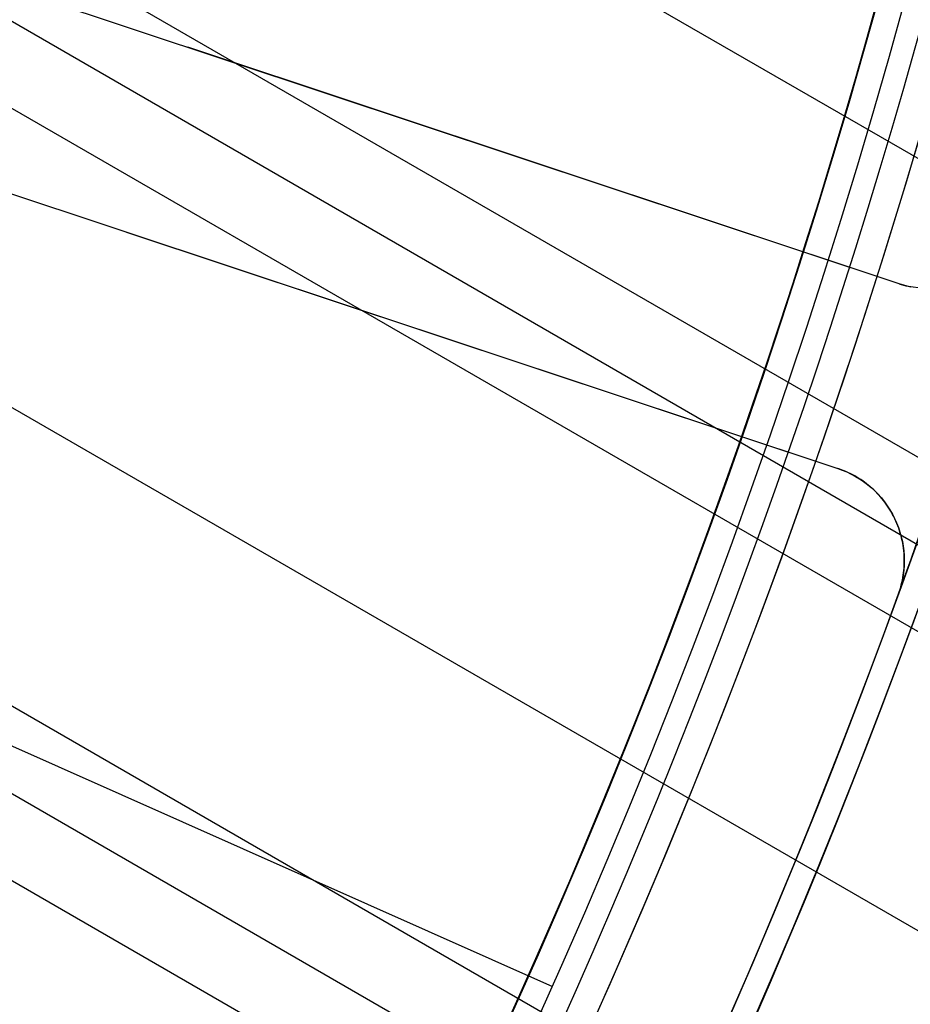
# Model space of a CAD drawing. Extents: x 16119 to 17321, y -6854 to -5812.
# Tile 35 of 68: x 16779 to 16788, y -6501 to -6491. Entities that reach past the tile are written whole.
import ezdxf

# ---------------------------------------------------------------- set-up
doc = ezdxf.new("R2010")
doc.units = 0
doc.layers.get('0').update_dxf_attribs({"linetype": 'CONTINUOUS'})
doc.layers.add('BLANCO_METALICO', color=7, linetype='CONTINUOUS')
doc.layers.add('COLOR', color=7, linetype='CONTINUOUS')

msp = doc.modelspace()

# ---------------------------------------------------------------- linework, layer by layer
for p, q in [((16774.63396809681, -6483.962662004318, 60.68481008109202), (17300.21942423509, -6787.409566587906, 60.68481008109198)), ((17298.88970532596, -6789.712707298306, 61.05514333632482), (16774.01689908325, -6486.677251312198, 61.05514333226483)), ((16773.82928006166, -6487.465694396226, 61.4780868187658), (17298.50139470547, -6790.385281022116, 61.4780868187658)), ((17298.11308408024, -6791.057854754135, 61.90103030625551), (16773.62924816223, -6488.246970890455, 61.90103030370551)), ((16772.81158337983, -6490.845746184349, 62.27136355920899), (17296.7833651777, -6793.360995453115, 62.27136355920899)), ((16765.54464610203, -6491.929727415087, 103.0882296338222), (16784.73458807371, -6500.473640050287, 89.05580518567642)), ((17295.45364627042, -6795.664136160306, 62.64169681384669), (16771.87680493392, -6493.376905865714, 62.64169681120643)), ((16771.59018455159, -6494.108190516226, 63.06464031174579), (17295.06533563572, -6796.336709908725, 63.06464031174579)), ((17294.67702499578, -6797.009283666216, 63.48758380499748), (16771.29205548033, -6494.832830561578, 63.48758378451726))]:
    msp.add_line(p, q)
at = {"extrusion": (0.1124755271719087, 0.1948133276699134, 0.9743700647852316)}
msp.add_lwpolyline([(-17751.20030889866, -2732.071003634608), (-17751.71085849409, -2731.762035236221), (-17752.21940430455, -2731.448370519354), (-17752.72588590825, -2731.130028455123), (-17753.23024307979, -2730.807029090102), (-17753.73241581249, -2730.479393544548), (-17754.23234434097, -2730.147144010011), (-17754.72996916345, -2729.810303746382), (-17755.22523106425, -2729.468897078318), (-17755.71807113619, -2729.122949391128), (-17756.20843080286, -2728.772487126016), (-17756.69625184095, -2728.417537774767), (-17757.18147640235, -2728.058129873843), (-17757.66404703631, -2727.694292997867), (-17758.14390671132, -2727.326057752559), (-17758.62099883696, -2726.953455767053), (-17759.09526728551, -2726.576519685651), (-17759.56665641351, -2726.195283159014), (-17760.03511108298, -2725.80978083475), (-17760.50057668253, -2725.420048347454), (-17760.96299914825, -2725.026122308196), (-17761.42232498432, -2724.62804029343), (-17761.87850128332, -2724.225840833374), (-17762.33147574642, -2723.81956339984), (-17762.78119670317, -2723.409248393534), (-17763.22761313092, -2722.994937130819), (-17763.6706746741, -2722.57667182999), (-17764.11033166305, -2722.154495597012), (-17764.54653513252, -2721.728452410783), (-17764.97923683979, -2721.298587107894), (-17765.40838928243, -2720.864945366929), (-17765.83394571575, -2720.427573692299), (-17766.25586016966, -2719.986519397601), (-17766.6740874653, -2719.541830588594), (-17767.08858323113, -2719.09355614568), (-17767.49930391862, -2718.641745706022), (-17767.90620681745, -2718.186449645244), (-17768.30925007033, -2717.727719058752), (-17768.70839268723, -2717.26560574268), (-17769.10359455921, -2716.800162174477), (-17769.49481647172, -2716.331441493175), (-17769.8820201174, -2715.859497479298), (-17770.26516810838, -2715.384384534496), (-17770.64422398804, -2714.906157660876), (-17771.01915224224, -2714.424872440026), (-17771.38991831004, -2713.940585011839), (-17771.75648859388, -2713.453352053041), (-17772.11883046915, -2712.963230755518), (-17772.47691229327, -2712.470278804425), (-17772.83070341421, -2711.974554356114), (-17773.18017417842, -2711.476116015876), (-17773.52529593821, -2710.975022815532), (-17773.86604105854, -2710.471334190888), (-17774.20238292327, -2709.965109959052), (-17774.53429594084, -2709.456410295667), (-17774.86175554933, -2708.945295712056), (-17775.18473822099, -2708.43182703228), (-17775.50322146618, -2707.916065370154), (-17775.81718383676, -2707.398072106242), (-17776.1266049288, -2706.877908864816), (-17776.43146538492, -2706.355637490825), (-17776.73174689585, -2705.83132002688), (-17777.02743220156, -2705.305018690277), (-17777.31850509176, -2704.776795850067), (-17777.60495040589, -2704.246714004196), (-17777.8867540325, -2703.714835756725), (-17778.16390290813, -2703.181223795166), (-17778.43638501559, -2702.645940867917), (-17778.70418938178, -2702.109049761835), (-17778.96730607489, -2701.57061327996), (-17779.22572620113, -2701.030694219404), (-17779.47944190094, -2700.489355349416), (-17779.72844634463, -2699.946659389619), (-17779.97273372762, -2699.402668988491), (-17780.21229926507, -2698.857446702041), (-17780.44713918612, -2698.311054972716), (-17780.67725072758, -2697.763556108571), (-17780.90263212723, -2697.21501226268), (-17781.12328261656, -2696.665485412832), (-17781.33920241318, -2696.115037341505), (-17781.55039271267, -2695.563729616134), (-17781.75685568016, -2695.011623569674), (-17781.95859444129, -2694.458780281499), (-17782.15561307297, -2693.905260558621), (-17782.34791659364, -2693.351124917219), (-17782.53551095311, -2692.796433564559), (-17782.7184030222, -2692.241246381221), (-17782.89660058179, -2691.685622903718), (-17783.07011231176, -2691.129622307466), (-17783.23894777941, -2690.573303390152), (-17783.40311742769, -2690.016724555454), (-17783.56263256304, -2689.459943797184), (-17783.71750534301, -2688.903018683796), (-17783.86774876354, -2688.346006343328), (-17784.01337664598, -2687.788963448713), (-17784.15440362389, -2687.231946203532), (-17784.29084512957, -2686.675010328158), (-17784.4227173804, -2686.118211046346), (-17784.55003736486, -2685.561603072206), (-17784.67282282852, -2685.005240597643), (-17784.79109225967, -2684.449177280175), (-17784.90486487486, -2683.893466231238), (-17785.0141606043, -2683.338160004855), (-17785.119000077, -2682.783310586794), (-17785.21940460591, -2682.228969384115), (-17785.31539617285, -2681.675187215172), (-17785.40699741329, -2681.122014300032), (-17785.49423160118, -2680.569500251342), (-17785.57712263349, -2680.017694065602), (-17785.65569501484, -2679.466644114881), (-17785.72997384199, -2678.916398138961), (-17785.79998478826, -2678.367003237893), (-17785.86575408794, -2677.81850586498), (-17785.9273085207, -2677.270951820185), (-17785.9846753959, -2676.724386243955), (-17786.03788253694, -2676.178853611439), (-17786.08695826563, -2675.634397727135), (-17786.13193138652, -2675.091061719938), (-17786.17283117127, -2674.54888803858), (-17786.20968734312, -2674.007918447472), (-17786.24253006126, -2673.468194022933), (-17786.2713899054, -2672.929755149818), (-17786.2962978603, -2672.392641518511), (-17786.31728530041, -2671.856892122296), (-17786.3343839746, -2671.322545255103), (-17786.34762599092, -2670.789638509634), (-17786.35704380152, -2670.258208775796), (-17786.36267018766, -2669.728292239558), (-17786.36453824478, -2669.199924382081), (-17786.36273902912, -2668.681383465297), (-17786.35732037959, -2668.161350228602), (-17786.3482510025, -2667.639858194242), (-17786.33549989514, -2667.116941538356), (-17786.31903635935, -2666.592635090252), (-17786.29883001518, -2666.066974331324), (-17786.27485081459, -2665.539995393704), (-17786.24706905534, -2665.011735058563), (-17786.2154553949, -2664.482230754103), (-17786.1799808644, -2663.95152055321), (-17786.14061688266, -2663.419643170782), (-17786.09733527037, -2662.886637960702), (-17786.05010826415, -2662.352544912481), (-17785.9989085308, -2661.817404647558), (-17785.94370918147, -2661.281258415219), (-17785.88448378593, -2660.744148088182), (-17785.82120638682, -2660.206116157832), (-17785.75385151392, -2659.667205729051), (-17785.68239419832, -2659.127460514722), (-17785.60680998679, -2658.586924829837), (-17785.52707495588, -2658.045643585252), (-17785.44316572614, -2657.503662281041), (-17785.35505947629, -2656.961026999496), (-17785.2627339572, -2656.417784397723), (-17785.16616750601, -2655.87398169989), (-17785.06533906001, -2655.329666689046), (-17784.96022817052, -2654.784887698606), (-17784.85081501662, -2654.239693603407), (-17784.73708041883, -2653.694133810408), (-17784.61900585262, -2653.148258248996), (-17784.49657346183, -2652.6021173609), (-17784.3697660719, -2652.055762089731), (-17784.23856720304, -2651.509243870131), (-17784.10296108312, -2650.96261461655), (-17783.96293266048, -2650.415926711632), (-17783.81846761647, -2649.869232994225), (-17783.66955237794, -2649.322586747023), (-17783.51617412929, -2648.776041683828), (-17783.35832082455, -2648.229651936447), (-17783.19598119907, -2647.683472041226), (-17783.02914478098, -2647.137556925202), (-17782.85780190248, -2646.591961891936), (-17782.68194371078, -2646.04674260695), (-17782.50156217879, -2645.501955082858), (-17782.31665011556, -2644.95765566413), (-17782.12720117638, -2644.413901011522), (-17781.93320987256, -2643.870748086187), (-17781.73467158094, -2643.328254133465), (-17781.53158255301, -2642.786476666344), (-17781.32393992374, -2642.245473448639), (-17781.11174172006, -2641.705302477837), (-17780.89498686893, -2641.166021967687), (-17780.67367520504, -2640.627690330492), (-17780.44780747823, -2640.090366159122), (-17780.21738536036, -2639.55410820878), (-17779.98241145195, -2639.018975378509), (-17779.74288928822, -2638.485026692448), (-17779.49882334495, -2637.952321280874), (-17779.25021904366, -2637.420918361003), (-17778.99708275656, -2636.890877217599), (-17778.73942181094, -2636.36225718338), (-17778.47724449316, -2635.835117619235), (-17778.21056005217, -2635.309517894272), (-17777.93937870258, -2634.785517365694), (-17777.66371162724, -2634.26317535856), (-17777.38357097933, -2633.742551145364), (-17777.09896988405, -2633.223703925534), (-17776.80992243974, -2632.7066928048), (-17776.5164437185, -2632.191576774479), (-17776.21854976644, -2631.678414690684), (-17775.91625760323, -2631.167265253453), (-17775.60958522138, -2630.658186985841), (-17775.29855158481, -2630.151238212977), (-17774.98317662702, -2629.646477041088), (-17774.66348124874, -2629.143961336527), (-17774.33948731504, -2628.643748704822), (-17774.01121765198, -2628.145896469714), (-17773.67869604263, -2627.650461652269), (-17773.34194722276, -2627.157500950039), (-17773.00099687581, -2626.667070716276), (-17772.65587162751, -2626.179226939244), (-17772.30659903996, -2625.694025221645), (-17771.95320760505, -2625.211520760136), (-17771.59572673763, -2624.731768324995), (-17771.23418676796, -2624.254822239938), (-17770.86861893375, -2623.780736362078), (-17770.49905537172, -2623.309564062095), (-17770.12552910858, -2622.841358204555), (-17769.74807405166, -2622.376171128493), (-17769.36672497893, -2621.914054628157), (-17768.98151752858, -2621.455059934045), (-17768.59248818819, -2620.999237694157), (-17768.19967428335, -2620.546637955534), (-17767.80311396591, -2620.097310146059), (-17767.40284620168, -2619.651303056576), (-17766.99891075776, -2619.208664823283), (-17766.59134818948, -2618.769442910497), (-17766.18019982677, -2618.333684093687), (-17765.7655077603, -2617.90143444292), (-17765.34731482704, -2617.472739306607), (-17764.9256645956, -2617.047643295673), (-17764.50060135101, -2616.62619026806), (-17764.07217007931, -2616.208423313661), (-17763.64041645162, -2615.794384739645), (-17763.20538680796, -2615.384116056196), (-17762.7671281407, -2614.977657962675), (-17762.3256880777, -2614.575050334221), (-17761.88111486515, -2614.176332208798), (-17761.43345735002, -2613.781541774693), (-17760.98276496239, -2613.390716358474), (-17760.52908769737, -2613.003892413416), (-17760.07247609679, -2612.6211055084), (-17759.61298123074, -2612.242390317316), (-17759.15065467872, -2611.867780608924), (-17758.68554851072, -2611.497309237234), (-17758.21771526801, -2611.131008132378), (-17757.74720794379, -2610.768908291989), (-17757.27407996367, -2610.411039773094), (-17756.79838516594, -2610.05743168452), (-17756.32017778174, -2609.708112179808), (-17755.83951241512, -2609.363108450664), (-17755.35644402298, -2609.022446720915), (-17754.87102789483, -2608.686152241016), (-17754.38331963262, -2608.354249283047), (-17753.89337513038, -2608.026761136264), (-17753.40125055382, -2607.703710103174), (-17752.90700231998, -2607.385117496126), (-17752.41068707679, -2607.071003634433)], dxfattribs=at)
at = {"extrusion": (0.1124755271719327, 0.1948133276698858, 0.9743700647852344)}
msp.add_lwpolyline([(-17750.28945111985, -2607.071003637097), (-17750.81052073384, -2607.37579482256), (-17751.32964040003, -2607.685445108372), (-17751.84674684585, -2607.999936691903), (-17752.36177696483, -2608.319250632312), (-17752.87466784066, -2608.643366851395), (-17753.38535677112, -2608.972264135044), (-17753.89378129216, -2609.305920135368), (-17754.39987920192, -2609.644311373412), (-17754.90358858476, -2609.987413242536), (-17755.40484783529, -2610.335200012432), (-17755.90359568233, -2610.687644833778), (-17756.39977121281, -2611.044719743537), (-17756.89331389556, -2611.406395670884), (-17757.38416360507, -2611.77264244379), (-17757.87226064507, -2612.143428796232), (-17758.35754577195, -2612.518722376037), (-17758.83996021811, -2612.898489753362), (-17759.31944571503, -2613.282696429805), (-17759.79594451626, -2613.671306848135), (-17760.26939942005, -2614.06428440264), (-17760.73975379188, -2614.461591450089), (-17761.20695158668, -2614.863189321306), (-17761.67093737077, -2615.269038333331), (-17762.13165634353, -2615.679097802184), (-17762.5890543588, -2616.093326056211), (-17763.04307794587, -2616.511680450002), (-17763.49367433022, -2616.934117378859), (-17763.94079145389, -2617.360592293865), (-17764.38437799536, -2617.791059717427), (-17764.82438338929, -2618.225473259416), (-17765.26075784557, -2618.663785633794), (-17765.69345236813, -2619.105948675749), (-17766.12241877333, -2619.551913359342), (-17766.54760970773, -2620.001629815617), (-17766.96897866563, -2620.455047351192), (-17767.38648000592, -2620.912114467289), (-17767.80006896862, -2621.372778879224), (-17768.20970169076, -2621.836987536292), (-17768.61533522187, -2622.304686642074), (-17769.01692753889, -2622.775821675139), (-17769.41443756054, -2623.250337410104), (-17769.8078251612, -2623.728177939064), (-17770.19705118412, -2624.209286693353), (-17770.58207745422, -2624.693606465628), (-17770.96286679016, -2625.181079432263), (-17771.33938301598, -2625.671647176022), (-17771.71159097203, -2626.165250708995), (-17772.07945652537, -2626.661830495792), (-17772.44294657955, -2627.161326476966), (-17772.80202908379, -2627.663678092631), (-17773.15667304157, -2628.168824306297), (-17773.50684851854, -2628.676703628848), (-17773.85252664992, -2629.187254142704), (-17774.19367964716, -2629.700413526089), (-17774.53028080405, -2630.21611907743), (-17774.86230450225, -2630.734307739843), (-17775.18972621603, -2631.254916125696), (-17775.51252251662, -2631.777880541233), (-17775.83067107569, -2632.303137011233), (-17776.14415066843, -2632.830621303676), (-17776.45294117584, -2633.360268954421), (-17776.7570235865, -2633.892015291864), (-17777.0563799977, -2634.425795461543), (-17777.35099361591, -2634.961544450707), (-17777.64084875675, -2635.499197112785), (-17777.92593084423, -2636.038688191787), (-17778.20622640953, -2636.579952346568), (-17778.48172308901, -2637.122924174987), (-17778.75240962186, -2637.667538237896), (-17779.01827584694, -2638.213729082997), (-17779.27931269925, -2638.76143126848), (-17779.53551220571, -2639.3105793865), (-17779.78686748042, -2639.861108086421), (-17780.03337271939, -2640.412952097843), (-17780.27502319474, -2640.966046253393), (-17780.51181524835, -2641.520325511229), (-17780.74374628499, -2642.075724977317), (-17780.97081476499, -2642.632179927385), (-17781.19302019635, -2643.189625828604), (-17781.41036312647, -2643.747998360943), (-17781.62284513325, -2644.307233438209), (-17781.8304688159, -2644.867267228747), (-17782.03323778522, -2645.4280361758), (-17782.23115665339, -2645.989477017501), (-17782.4242310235, -2646.551526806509), (-17782.61246747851, -2647.114122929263), (-17782.7958735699, -2647.677203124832), (-17782.97445780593, -2648.240705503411), (-17783.1482296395, -2648.80456856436), (-17783.31719945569, -2649.368731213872), (-17783.48137855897, -2649.933132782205), (-17783.64077916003, -2650.497713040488), (-17783.79541436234, -2651.062412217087), (-17783.94529814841, -2651.627171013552), (-17784.09044536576, -2652.191930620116), (-17784.23087171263, -2652.756632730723), (-17784.36659372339, -2653.321219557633), (-17784.49762875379, -2653.885633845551), (-17784.62399496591, -2654.449818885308), (-17784.74571131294, -2655.013718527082), (-17784.86279752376, -2655.577277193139), (-17784.97527408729, -2656.140439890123), (-17785.08316223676, -2656.703152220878), (-17785.18648393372, -2657.265360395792), (-17785.28526185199, -2657.827011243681), (-17785.37951936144, -2658.388052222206), (-17785.46928051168, -2658.948431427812), (-17785.55457001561, -2659.508097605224), (-17785.63541323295, -2660.067000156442), (-17785.71183615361, -2660.625089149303), (-17785.78386538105, -2661.182315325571), (-17785.8515281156, -2661.738630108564), (-17785.91485213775, -2662.293985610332), (-17785.9738657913, -2662.848334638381), (-17786.0285979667, -2663.40163070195), (-17786.07907808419, -2663.953828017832), (-17786.12533607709, -2664.504881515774), (-17786.16740237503, -2665.054746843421), (-17786.20530788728, -2665.60338037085), (-17786.23908398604, -2666.150739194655), (-17786.26876248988, -2666.696781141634), (-17786.29437564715, -2667.241464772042), (-17786.31595611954, -2667.784749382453), (-17786.3335369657, -2668.326595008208), (-17786.34715162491, -2668.866962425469), (-17786.35683390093, -2669.405813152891), (-17786.36261794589, -2669.943109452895), (-17786.36453824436, -2670.478814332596), (-17786.36278657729, -2670.990457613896), (-17786.35751139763, -2671.503554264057), (-17786.34868263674, -2672.01807209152), (-17786.33627050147, -2672.533978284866), (-17786.32024548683, -2673.051239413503), (-17786.30057838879, -2673.569821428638), (-17786.27724031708, -2674.089689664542), (-17786.25020270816, -2674.610808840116), (-17786.21943733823, -2675.133143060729), (-17786.18491633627, -2675.656655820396), (-17786.14661219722, -2676.181310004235), (-17786.10449779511, -2676.707067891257), (-17786.05854639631, -2677.233891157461), (-17786.00873167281, -2677.761740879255), (-17785.95502771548, -2678.2905775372), (-17785.89740904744, -2678.820361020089), (-17785.83585063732, -2679.351050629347), (-17785.77032791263, -2679.882605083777), (-17785.7008167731, -2680.414982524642), (-17785.627293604, -2680.94814052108), (-17785.54973528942, -2681.482036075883), (-17785.46811922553, -2682.016625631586), (-17785.38242333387, -2682.55186507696), (-17785.29262607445, -2683.087709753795), (-17785.19870645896, -2683.624114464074), (-17785.10064406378, -2684.16103347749), (-17784.99841904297, -2684.698420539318), (-17784.89201214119, -2685.236228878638), (-17784.78140470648, -2685.774411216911), (-17784.66657870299, -2686.312919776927), (-17784.54751672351, -2686.851706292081), (-17784.424202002, -2687.390722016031), (-17784.29661842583, -2687.929917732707), (-17784.16475054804, -2688.46924376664), (-17784.02858359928, -2689.008649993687), (-17783.88810349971, -2689.548085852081), (-17783.7432968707, -2690.087500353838), (-17783.59415104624, -2690.626842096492), (-17783.44065408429, -2691.166059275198), (-17783.28279477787, -2691.705099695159), (-17783.12056266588, -2692.243910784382), (-17782.95394804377, -2692.782439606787), (-17782.78294197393, -2693.320632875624), (-17782.60753629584, -2693.858436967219), (-17782.42772363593, -2694.395797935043), (-17782.24349741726, -2694.932661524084), (-17782.05485186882, -2695.468973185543), (-17781.86178203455, -2696.004678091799), (-17781.66428378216, -2696.539721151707), (-17781.46235381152, -2697.074047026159), (-17781.25598966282, -2697.607600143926), (-17781.04518972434, -2698.140324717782), (-17780.82995323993, -2698.672164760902), (-17780.61028031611, -2699.203064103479), (-17780.38617192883, -2699.732966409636), (-17780.15762992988, -2700.261815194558), (-17779.92465705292, -2700.789553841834), (-17779.68725691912, -2701.316125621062), (-17779.44543404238, -2701.841473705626), (-17779.19919383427, -2702.365541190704), (-17778.94854260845, -2702.888271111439), (-17778.69348758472, -2703.409606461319), (-17778.43403689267, -2703.929490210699), (-17778.17019957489, -2704.447865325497), (-17777.90198558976, -2704.964674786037), (-17777.62940581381, -2705.479861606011), (-17777.35247204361, -2705.993368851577), (-17777.07119699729, -2706.505139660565), (-17776.78559431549, -2707.015117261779), (-17776.49567856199, -2707.523244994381), (-17776.20146522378, -2708.029466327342), (-17775.90297071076, -2708.533724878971), (-17775.60021235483, -2709.035964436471), (-17775.29320840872, -2709.536128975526), (-17774.98197804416, -2710.034162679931), (-17774.6665413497, -2710.530009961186), (-17774.34691932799, -2711.023615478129), (-17774.02313389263, -2711.514924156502), (-17773.69520786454, -2712.003881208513), (-17773.3631649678, -2712.490432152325), (-17773.02702982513, -2712.974522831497), (-17772.68682795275, -2713.456099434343), (-17772.34258575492, -2713.935108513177), (-17771.9943305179, -2714.411497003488), (-17771.64209040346, -2714.885212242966), (-17771.28589444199, -2715.356201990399), (-17770.92577252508, -2715.824414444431), (-17770.56175539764, -2716.289798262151), (-17770.19387464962, -2716.752302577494), (-17769.82216270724, -2717.211877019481), (-17769.44665282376, -2717.668471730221), (-17769.06737906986, -2718.122037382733), (-17768.68437632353, -2718.572525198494), (-17768.29768025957, -2719.019886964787), (-17767.90732733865, -2719.46407505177), (-17767.51335479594, -2719.905042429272), (-17767.11580062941, -2720.342742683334), (-17766.71470358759, -2720.777130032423), (-17766.31010315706, -2721.208159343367), (-17765.90203954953, -2721.635786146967), (-17765.49055368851, -2722.059966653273), (-17765.0756871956, -2722.480657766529), (-17764.65748237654, -2722.897817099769), (-17764.23598220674, -2723.311402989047), (-17763.81123031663, -2723.721374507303), (-17763.3832709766, -2724.127691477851), (-17762.95214908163, -2724.530314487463), (-17762.51791013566, -2724.929204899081), (-17762.08060023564, -2725.324324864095), (-17761.64026605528, -2725.715637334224), (-17761.19695482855, -2726.103106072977), (-17760.75071433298, -2726.486695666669), (-17760.30159287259, -2726.866371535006), (-17759.84963926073, -2727.242099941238), (-17759.39490280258, -2727.613848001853), (-17758.93743327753, -2727.981583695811), (-17758.47728092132, -2728.34527587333), (-17758.01449640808, -2728.704894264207), (-17757.54913083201, -2729.060409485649), (-17757.08123568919, -2729.411793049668), (-17756.610862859, -2729.759017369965), (-17756.13806458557, -2730.102055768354), (-17755.66289345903, -2730.4408824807), (-17755.18540239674, -2730.775472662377), (-17754.70564462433, -2731.105802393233), (-17754.22367365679, -2731.431848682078), (-17753.73954327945, -2731.75358947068), (-17753.25330752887, -2732.071003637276)], dxfattribs=at)
at = {"extrusion": (0.112475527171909, 0.1948133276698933, 0.9743700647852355)}
msp.add_lwpolyline([(-17756.65049703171, -2607.07100363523), (-17757.12591185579, -2607.406121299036), (-17757.59907532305, -2607.745312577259), (-17758.06993828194, -2608.088554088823), (-17758.53845187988, -2608.435821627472), (-17759.00456757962, -2608.787090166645), (-17759.46823717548, -2609.142333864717), (-17759.92941280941, -2609.501526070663), (-17760.38804698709, -2609.864639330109), (-17760.84409259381, -2610.231645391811), (-17761.29750291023, -2610.602515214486), (-17761.74823162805, -2610.97721897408), (-17762.19623286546, -2611.355726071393), (-17762.64146118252, -2611.738005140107), (-17763.08387159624, -2612.124024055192), (-17763.52341959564, -2612.513749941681), (-17763.96006115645, -2612.907149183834), (-17764.39375275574, -2613.304187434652), (-17764.82445138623, -2613.704829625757), (-17765.25211457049, -2614.109039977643), (-17765.67670037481, -2614.516782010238), (-17766.09816742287, -2614.92801855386), (-17766.51647490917, -2615.342711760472), (-17766.93158261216, -2615.760823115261), (-17767.34345090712, -2616.182313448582), (-17767.75204077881, -2616.60714294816), (-17768.15731383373, -2617.035271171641), (-17768.55923231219, -2617.46665705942), (-17768.95775909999, -2617.90125894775), (-17769.35285773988, -2618.339034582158), (-17769.7444924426, -2618.779941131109), (-17770.13262809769, -2619.223935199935), (-17770.51723028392, -2619.670972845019), (-17770.89826527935, -2620.121009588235), (-17771.27570007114, -2620.574000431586), (-17771.64950236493, -2621.029899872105), (-17772.01964059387, -2621.48866191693), (-17772.38608392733, -2621.950240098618), (-17772.74880227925, -2622.414587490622), (-17773.10776631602, -2622.881656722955), (-17773.46294746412, -2623.351399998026), (-17773.81431791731, -2623.82376910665), (-17774.16185064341, -2624.298715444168), (-17774.5055193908, -2624.776190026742), (-17774.84529869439, -2625.256143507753), (-17775.18116388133, -2625.738526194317), (-17775.51309107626, -2626.223288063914), (-17775.84105720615, -2626.710378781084), (-17776.16504000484, -2627.199747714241), (-17776.48501801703, -2627.691343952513), (-17776.80097060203, -2628.185116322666), (-17777.11287793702, -2628.681013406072), (-17777.42072101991, -2629.178983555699), (-17777.72448167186, -2629.678974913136), (-17778.02414253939, -2630.180935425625), (-17778.31968709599, -2630.684812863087), (-17778.61109964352, -2631.190554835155), (-17778.89836531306, -2631.698108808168), (-17779.18147006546, -2632.207422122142), (-17779.46040069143, -2632.718442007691), (-17779.73514481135, -2633.23111560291), (-17780.00569087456, -2633.745389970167), (-17780.27202815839, -2634.261212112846), (-17780.53414676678, -2634.778528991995), (-17780.79203762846, -2635.297287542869), (-17781.04569249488, -2635.817434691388), (-17781.29510393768, -2636.338917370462), (-17781.54026534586, -2636.861682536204), (-17781.78117092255, -2637.385677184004), (-17782.01781568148, -2637.91084836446), (-17782.25019544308, -2638.437143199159), (-17782.47830683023, -2638.964508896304), (-17782.70214726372, -2639.492892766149), (-17782.92171495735, -2640.022242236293), (-17783.13700891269, -2640.552504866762), (-17783.34802891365, -2641.083628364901), (-17783.55477552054, -2641.615560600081), (-17783.75725006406, -2642.148249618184), (-17783.95545463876, -2642.681643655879), (-17784.14939209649, -2643.215691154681), (-17784.33906603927, -2643.750340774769), (-17784.52448081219, -2644.285541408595), (-17784.70564149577, -2644.821242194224), (-17784.88255389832, -2645.35739252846), (-17785.05522454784, -2645.893942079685), (-17785.22366068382, -2646.430840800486), (-17785.38787024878, -2646.968038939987), (-17785.54786187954, -2647.505487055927), (-17785.70364489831, -2648.04313602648), (-17785.85522930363, -2648.580937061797), (-17786.00262576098, -2649.118841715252), (-17786.14584559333, -2649.656801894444), (-17786.28490077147, -2650.19476987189), (-17786.4198039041, -2650.732698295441), (-17786.55056822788, -2651.270540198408), (-17786.6772075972, -2651.808249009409), (-17786.7997364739, -2652.345778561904), (-17786.91816991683, -2652.883083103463), (-17787.03252357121, -2653.420117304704), (-17787.14281365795, -2653.956836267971), (-17787.24905696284, -2654.493195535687), (-17787.3512708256, -2655.02915109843), (-17787.44947312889, -2655.564659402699), (-17787.54368228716, -2656.099677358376), (-17787.63391723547, -2656.634162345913), (-17787.72019741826, -2657.168072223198), (-17787.80254277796, -2657.701365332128), (-17787.88097374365, -2658.234000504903), (-17787.95551121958, -2658.765937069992), (-17788.02617657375, -2659.29713485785), (-17788.09299162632, -2659.827554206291), (-17788.15597863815, -2660.357155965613), (-17788.21516029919, -2660.88590150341), (-17788.27055971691, -2661.413752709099), (-17788.32220040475, -2661.940671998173), (-17788.3701062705, -2662.466622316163), (-17788.41430160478, -2662.991567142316), (-17788.45481106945, -2663.515470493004), (-17788.4916596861, -2664.038296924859), (-17788.52487282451, -2664.560011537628), (-17788.55447619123, -2665.08057997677), (-17788.58049581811, -2665.599968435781), (-17788.60295805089, -2666.118143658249), (-17788.62188953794, -2666.635072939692), (-17788.63731721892, -2667.150724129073), (-17788.64926831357, -2667.665065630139), (-17788.65777031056, -2668.178066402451), (-17788.66285095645, -2668.689695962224), (-17788.66453824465, -2669.199924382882), (-17788.66279076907, -2669.719173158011), (-17788.65752855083, -2670.239872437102), (-17788.64872209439, -2670.761990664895), (-17788.63634216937, -2671.285495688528), (-17788.6203598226, -2671.810354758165), (-17788.60074639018, -2672.336534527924), (-17788.57747350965, -2672.864001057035), (-17788.55051313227, -2673.392719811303), (-17788.51983753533, -2673.922655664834), (-17788.48541933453, -2674.453772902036), (-17788.4472314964, -2674.986035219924), (-17788.40524735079, -2675.519405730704), (-17788.35944060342, -2676.053846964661), (-17788.30978534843, -2676.589320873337), (-17788.25625608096, -2677.125788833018), (-17788.1988277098, -2677.663211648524), (-17788.13747556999, -2678.201549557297), (-17788.07217543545, -2678.740762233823), (-17788.00290353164, -2679.280808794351), (-17787.92963654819, -2679.821647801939), (-17787.85235165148, -2680.363237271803), (-17787.77102649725, -2680.905534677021), (-17787.68563924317, -2681.448496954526), (-17787.59616856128, -2681.992080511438), (-17787.50259365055, -2682.536241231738), (-17787.40489424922, -2683.080934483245), (-17787.30305064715, -2683.626115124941), (-17787.19704369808, -2684.171737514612), (-17787.08685483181, -2684.717755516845), (-17786.97246606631, -2685.264122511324), (-17786.85386001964, -2685.810791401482), (-17786.73101992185, -2686.357714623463), (-17786.60392962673, -2686.904844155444), (-17786.47257362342, -2687.452131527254), (-17786.33693704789, -2687.999527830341), (-17786.19700569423, -2688.546983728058), (-17786.05276602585, -2689.094449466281), (-17785.90420518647, -2689.641874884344), (-17785.75131101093, -2690.189209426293), (-17785.59407203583, -2690.736402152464), (-17785.43247750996, -2691.283401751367), (-17785.2665174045, -2691.830156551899), (-17785.09618242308, -2692.376614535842), (-17784.92146401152, -2692.922723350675), (-17784.74235436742, -2693.468430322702), (-17784.55884644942, -2694.013682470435), (-17784.37093398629, -2694.55842651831), (-17784.17861148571, -2695.102608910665), (-17783.98187424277, -2695.646175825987), (-17783.78071834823, -2696.189073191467), (-17783.57514069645, -2696.731246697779), (-17783.36513899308, -2697.272641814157), (-17783.15071176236, -2697.813203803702), (-17782.93185835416, -2698.352877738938), (-17782.7085789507, -2698.891608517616), (-17782.48087457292, -2699.429340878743), (-17782.2487470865, -2699.966019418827), (-17782.0121992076, -2700.501588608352), (-17781.77123450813, -2701.035992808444), (-17781.52585742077, -2701.569176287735), (-17781.27607324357, -2702.101083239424), (-17781.02188814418, -2702.631657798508), (-17780.76330916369, -2703.160844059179), (-17780.50034422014, -2703.688586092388), (-17780.23300211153, -2704.214827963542), (-17779.96129251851, -2704.739513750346), (-17779.68522600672, -2705.262587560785), (-17779.40481402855, -2705.783993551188), (-17779.12006892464, -2706.303675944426), (-17778.83100392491, -2706.821579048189), (-17778.53763314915, -2707.337647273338), (-17778.23997160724, -2707.851825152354), (-17777.93803519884, -2708.364057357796), (-17777.63184071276, -2708.874288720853), (-17777.32140582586, -2709.3824642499), (-17777.00674910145, -2709.888529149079), (-17776.68788998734, -2710.392428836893), (-17776.36484881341, -2710.894108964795), (-17776.03764678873, -2711.393515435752), (-17775.70630599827, -2711.890594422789), (-17775.37084939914, -2712.38529238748), (-17775.03130081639, -2712.877556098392), (-17774.68768493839, -2713.367332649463), (-17774.34002731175, -2713.854569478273), (-17773.98835433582, -2714.339214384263), (-17773.63269325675, -2714.82121554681), (-17773.27307216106, -2715.300521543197), (-17772.90951996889, -2715.777081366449), (-17772.5420664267, -2716.250844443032), (-17772.17074209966, -2716.721760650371), (-17771.7955783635, -2717.189780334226), (-17771.41660739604, -2717.654854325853), (-17771.03386216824, -2718.116933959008), (-17770.64737643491, -2718.575971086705), (-17770.25718472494, -2719.03191809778), (-17769.86332233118, -2719.484727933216), (-17769.46582529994, -2719.934354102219), (-17769.06473042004, -2720.380750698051), (-17768.66007521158, -2720.823872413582), (-17768.25189791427, -2721.263674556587), (-17767.84023747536, -2721.700113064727), (-17767.42513353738, -2722.133144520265), (-17767.00662642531, -2722.562726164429), (-17766.5847571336, -2722.988815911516), (-17766.15956731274, -2723.411372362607), (-17765.73109925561, -2723.830354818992), (-17765.29939588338, -2724.24572329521), (-17764.8645007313, -2724.65743853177), (-17764.42645793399, -2725.065462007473), (-17763.98531221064, -2725.469755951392), (-17763.54110884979, -2725.870283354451), (-17763.09389369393, -2726.267007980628), (-17762.64371312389, -2726.659894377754), (-17762.19061404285, -2727.048907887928), (-17761.73464386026, -2727.434014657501), (-17761.2758504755, -2727.815181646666), (-17760.81428226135, -2728.192376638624), (-17760.34998804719, -2728.565568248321), (-17759.88301710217, -2728.934725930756), (-17759.41341911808, -2729.299819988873), (-17758.94124419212, -2729.660821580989), (-17758.46654280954, -2730.017702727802), (-17757.98936582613, -2730.370436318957), (-17757.50976445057, -2730.718996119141), (-17757.02779022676, -2731.063356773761), (-17756.54349501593, -2731.403493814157), (-17756.0569309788, -2731.739383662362), (-17755.56815055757, -2732.071003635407)], dxfattribs=at)
at = {"extrusion": (0.1124755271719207, 0.1948133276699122, 0.9743700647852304)}
msp.add_lwpolyline([(-17757.40811450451, -2732.071003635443), (-17757.87404524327, -2731.733680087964), (-17758.33770464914, -2731.3924203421), (-17758.79904584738, -2731.047248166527), (-17759.25802227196, -2730.698188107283), (-17759.71458768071, -2730.345265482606), (-17760.1686961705, -2729.988506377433), (-17760.62030219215, -2729.627937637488), (-17761.06936056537, -2729.263586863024), (-17761.51582649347, -2728.895482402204), (-17761.95965557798, -2728.52365334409), (-17762.40080383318, -2728.148129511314), (-17762.83922770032, -2727.76894145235), (-17763.27488406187, -2727.386120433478), (-17763.70773025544, -2726.999698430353), (-17764.1377240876, -2726.609708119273), (-17764.56482384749, -2726.216182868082), (-17764.9889883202, -2725.819156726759), (-17765.4101768, -2725.41866441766), (-17765.82834910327, -2725.014741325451), (-17766.2434655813, -2724.607423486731), (-17766.65548713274, -2724.196747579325), (-17767.0643752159, -2723.7827509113), (-17767.47009186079, -2723.36547140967), (-17767.87259968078, -2722.944947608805), (-17768.27186188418, -2722.521218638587), (-17768.66784228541, -2722.09432421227), (-17769.06050531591, -2721.66430461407), (-17769.44981603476, -2721.231200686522), (-17769.83574013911, -2720.795053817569), (-17770.21824397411, -2720.355905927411), (-17770.59729454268, -2719.913799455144), (-17770.97285951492, -2719.468777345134), (-17771.34490723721, -2719.020883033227), (-17771.71340674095, -2718.570160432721), (-17772.07832775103, -2718.116653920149), (-17772.4396406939, -2717.660408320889), (-17772.79731670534, -2717.20146889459), (-17773.15132763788, -2716.739881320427), (-17773.50164606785, -2716.27569168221), (-17773.84824530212, -2715.808946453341), (-17774.19109938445, -2715.33969248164), (-17774.53018310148, -2714.867976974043), (-17774.86547198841, -2714.393847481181), (-17775.19694233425, -2713.917351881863), (-17775.52457118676, -2713.438538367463), (-17775.84833635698, -2712.957455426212), (-17776.16821642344, -2712.474151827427), (-17776.48419073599, -2711.98867660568), (-17776.79623941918, -2711.501079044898), (-17777.10434337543, -2711.011408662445), (-17777.40848428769, -2710.519715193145), (-17777.70864462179, -2710.026048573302), (-17778.00480762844, -2709.530458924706), (-17778.29695734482, -2709.032996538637), (-17778.58507859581, -2708.533711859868), (-17778.86915699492, -2708.032655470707), (-17779.14917894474, -2707.529878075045), (-17779.42513163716, -2707.025430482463), (-17779.69700305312, -2706.519363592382), (-17779.96478196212, -2706.011728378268), (-17780.22845792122, -2705.502575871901), (-17780.48802127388, -2704.991957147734), (-17780.74346314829, -2704.479923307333), (-17780.99477545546, -2703.966525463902), (-17781.24195088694, -2703.45181472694), (-17781.48498291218, -2702.935842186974), (-17781.72386577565, -2702.418658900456), (-17781.95859449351, -2701.900315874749), (-17782.18916485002, -2701.380864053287), (-17782.41557339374, -2700.860354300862), (-17782.63781743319, -2700.338837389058), (-17782.85589503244, -2699.816363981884), (-17783.06980500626, -2699.292984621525), (-17783.27954691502, -2698.768749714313), (-17783.48512105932, -2698.24370951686), (-17783.68652847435, -2697.717914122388), (-17783.88377092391, -2697.191413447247), (-17784.07685089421, -2696.664257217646), (-17784.26577158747, -2696.13649495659), (-17784.45053691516, -2695.608175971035), (-17784.63115149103, -2695.079349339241), (-17784.80762062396, -2694.550063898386), (-17784.97995031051, -2694.020368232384), (-17785.14814722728, -2693.490310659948), (-17785.312218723, -2692.959939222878), (-17785.47217281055, -2692.429301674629), (-17785.62801815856, -2691.898445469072), (-17785.77976408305, -2691.367417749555), (-17785.92742053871, -2690.836265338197), (-17786.07099811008, -2690.305034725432), (-17786.21050800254, -2689.773772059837), (-17786.34596203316, -2689.242523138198), (-17786.47737262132, -2688.711333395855), (-17786.60475277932, -2688.180247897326), (-17786.72811610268, -2687.649311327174), (-17786.84747676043, -2687.118567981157), (-17786.96284948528, -2686.588061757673), (-17787.07424956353, -2686.057836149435), (-17787.18169282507, -2685.527934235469), (-17787.28519563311, -2684.998398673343), (-17787.38477487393, -2684.469271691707), (-17787.48044794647, -2683.940595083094), (-17787.57223275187, -2683.412410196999), (-17787.66014768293, -2682.884757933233), (-17787.74421161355, -2682.357678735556), (-17787.82444388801, -2681.831212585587), (-17787.90086431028, -2681.305398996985), (-17787.9734931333, -2680.780277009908), (-17788.04235104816, -2680.255885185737), (-17788.10745917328, -2679.732261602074), (-17788.16883904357, -2679.20944384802), (-17788.22651259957, -2678.687469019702), (-17788.28050217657, -2678.166373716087), (-17788.3308304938, -2677.646194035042), (-17788.37752064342, -2677.126965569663), (-17788.4205960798, -2676.608723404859), (-17788.4600806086, -2676.09150211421), (-17788.49599837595, -2675.575335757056), (-17788.52837385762, -2675.06025787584), (-17788.55723184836, -2674.546301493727), (-17788.58259745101, -2674.033499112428), (-17788.60449606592, -2673.521882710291), (-17788.62295338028, -2673.011483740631), (-17788.63799535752, -2672.502333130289), (-17788.64964822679, -2671.994461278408), (-17788.65793847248, -2671.487898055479), (-17788.66289282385, -2670.982672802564), (-17788.66453824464, -2670.478814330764), (-17788.66274545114, -2669.952875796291), (-17788.65734650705, -2669.42544960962), (-17788.64831076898, -2668.896568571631), (-17788.63560787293, -2668.366266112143), (-17788.61920774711, -2667.834576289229), (-17788.59908062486, -2667.301533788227), (-17788.57519705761, -2666.767173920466), (-17788.54752792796, -2666.231532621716), (-17788.51604446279, -2665.694646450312), (-17788.48071824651, -2665.156552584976), (-17788.44152123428, -2664.617288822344), (-17788.39842576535, -2664.076893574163), (-17788.35140457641, -2663.535405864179), (-17788.30043081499, -2662.992865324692), (-17788.2454780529, -2662.449312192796), (-17788.18652029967, -2661.904787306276), (-17788.12353201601, -2661.35933209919), (-17788.0564881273, -2660.812988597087), (-17787.98536403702, -2660.265799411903), (-17787.91013564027, -2659.717807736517), (-17787.83077933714, -2659.169057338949), (-17787.74727204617, -2658.61959255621), (-17787.65959121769, -2658.069458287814), (-17787.56771484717, -2657.518699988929), (-17787.47162148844, -2656.967363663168), (-17787.37129026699, -2656.415495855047), (-17787.26670089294, -2655.863143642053), (-17787.15783367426, -2655.31035462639), (-17787.04466952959, -2654.757176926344), (-17786.92719000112, -2654.203659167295), (-17786.80537726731, -2653.649850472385), (-17786.67921415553, -2653.095800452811), (-17786.54868415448, -2652.541559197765), (-17786.41377142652, -2651.98717726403), (-17786.27446081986, -2651.432705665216), (-17786.13073788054, -2650.878195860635), (-17785.98258886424, -2650.323699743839), (-17785.83000074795, -2649.769269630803), (-17785.67296124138, -2649.21495824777), (-17785.51145879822, -2648.660818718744), (-17785.34548262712, -2648.106904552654), (-17785.1750227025, -2647.553269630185), (-17785.00006977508, -2646.999968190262), (-17784.82061538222, -2646.447054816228), (-17784.63665185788, -2645.894584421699), (-17784.44817234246, -2645.342612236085), (-17784.25517079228, -2644.791193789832), (-17784.05764198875, -2644.240384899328), (-17783.8555815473, -2643.69024165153), (-17783.64898592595, -2643.140820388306), (-17783.43785243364, -2642.592177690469), (-17783.2221792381, -2642.044370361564), (-17783.00196537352, -2641.497455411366), (-17782.77721074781, -2640.951490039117), (-17782.54791614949, -2640.406531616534), (-17782.31408325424, -2639.862637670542), (-17782.07571463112, -2639.3198658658), (-17781.83281374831, -2638.778273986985), (-17781.58538497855, -2638.23791992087), (-17781.33343360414, -2637.698861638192), (-17781.0769658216, -2637.161157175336), (-17780.8159887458, -2636.624864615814), (-17780.55051041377, -2636.090042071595), (-17780.28053978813, -2635.556747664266), (-17780.00608675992, -2635.025039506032), (-17779.72716215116, -2634.494975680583), (-17779.4437777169, -2633.966614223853), (-17779.15594614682, -2633.440013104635), (-17778.86368106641, -2632.915230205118), (-17778.56699703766, -2632.392323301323), (-17778.26590955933, -2631.87135004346), (-17777.9604350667, -2631.352367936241), (-17777.65059093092, -2630.835434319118), (-17777.33639545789, -2630.320606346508), (-17777.01786788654, -2629.807940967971), (-17776.69502838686, -2629.297494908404), (-17776.36789805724, -2628.789324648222), (-17776.0364989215, -2628.283486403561), (-17775.7008539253, -2627.780036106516), (-17775.36098693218, -2627.27902938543), (-17775.01692271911, -2626.780521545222), (-17774.6686869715, -2626.284567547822), (-17774.3163062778, -2625.791221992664), (-17773.95980812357, -2625.300539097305), (-17773.59922088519, -2624.812572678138), (-17773.23457382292, -2624.327376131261), (-17772.86589707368, -2623.845002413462), (-17772.49322164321, -2623.365504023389), (-17772.11657939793, -2622.888932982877), (-17771.73600305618, -2622.415340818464), (-17771.35152617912, -2621.944778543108), (-17770.96318316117, -2621.477296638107), (-17770.57100921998, -2621.012945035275), (-17770.17504038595, -2620.551773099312), (-17769.77531349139, -2620.093829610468), (-17769.37186615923, -2619.639162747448), (-17768.96473679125, -2619.187820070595), (-17768.55396455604, -2618.739848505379), (-17768.13958937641, -2618.295294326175), (-17767.72165191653, -2617.854203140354), (-17767.30019356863, -2617.416619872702), (-17766.87525643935, -2616.982588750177), (-17766.44688333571, -2616.552153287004), (-17766.01511775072, -2616.125356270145), (-17765.5800038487, -2615.702239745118), (-17765.14158645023, -2615.282845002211), (-17764.69991101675, -2614.867212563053), (-17764.25502363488, -2614.455382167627), (-17763.8069710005, -2614.047392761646), (-17763.35580040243, -2613.643282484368), (-17762.9015597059, -2613.243088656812), (-17762.44429733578, -2612.846847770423), (-17761.98406225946, -2612.454595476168), (-17761.52090396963, -2612.066366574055), (-17761.05487246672, -2611.682195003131), (-17760.58601824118, -2611.30211383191), (-17760.11439225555, -2610.92615524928), (-17759.64004592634, -2610.554350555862), (-17759.16303110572, -2610.186730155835), (-17758.68340006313, -2609.823323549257), (-17758.20120546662, -2609.464159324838), (-17757.71650036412, -2609.109265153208), (-17757.22933816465, -2608.758667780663), (-17756.73977261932, -2608.412393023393), (-17756.24785780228, -2608.070465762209), (-17755.75364809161, -2607.732909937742), (-17755.25719815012, -2607.399748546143), (-17754.75856290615, -2607.07100363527)], dxfattribs=at)
for points in [[(16785.1478568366, -6500.847854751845), (16785.32677565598, -6500.445626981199), (16785.50322681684, -6500.042318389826), (16785.6772025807, -6499.637943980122), (16785.84869520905, -6499.232518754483), (16786.01769696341, -6498.826057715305), (16786.18420010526, -6498.41857586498), (16786.34819689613, -6498.010088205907), (16786.5096795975, -6497.600609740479), (16786.66864047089, -6497.190155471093), (16786.82507177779, -6496.778740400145), (16786.97896577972, -6496.366379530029), (16787.13031473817, -6495.953087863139), (16787.27911091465, -6495.538880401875), (16787.42534657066, -6495.123772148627), (16787.5690139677, -6494.707778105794), (16787.71010536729, -6494.29091327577), (16787.84861303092, -6493.873192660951), (16787.9845292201, -6493.454631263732), (16788.11784619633, -6493.035244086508), (16788.24855622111, -6492.615046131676), (16788.37665155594, -6492.19405240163), (16788.50212446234, -6491.772277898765)], [(16786.69933174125, -6501.050630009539), (16786.87947216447, -6500.638888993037), (16787.05708543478, -6500.226059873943), (16787.23216365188, -6499.812157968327), (16787.40469891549, -6499.397198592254), (16787.57468332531, -6498.981197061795), (16787.74210898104, -6498.564168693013), (16787.9069679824, -6498.146128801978), (16788.06925242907, -6497.727092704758), (16788.22895442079, -6497.307075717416), (16788.38606605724, -6496.886093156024), (16788.54057943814, -6496.464160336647)]]:
    msp.add_lwpolyline(points)
at = {"extrusion": (0, 0, -1)}
for centre, radius, start, end in [((-16719.67974614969, -6471.509358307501, -89.37470231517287), 70.9424557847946, 329.9999999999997, 149.9999999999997), ((-16719.67974614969, -6471.509358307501, -46.50000292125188), 70.9424557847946, 329.9999999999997, 149.9999999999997), ((-16719.67974614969, -6471.509358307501, -89.37470231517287), 70.94245578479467, 149.9999999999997, 329.9999999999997), ((-16719.67974614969, -6471.509358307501, -46.50000292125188), 70.94245578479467, 149.9999999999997, 329.9999999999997)]:
    msp.add_arc(centre, radius, start, end, dxfattribs=at)
for centre, radius, start, end in [((16719.67974614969, -6471.509358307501, 89.37470231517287), 73.2424557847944, 30.00000000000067, 210.0000000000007), ((16719.67974619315, -6471.509358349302, 88.63012703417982), 71.44457953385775, 30.00000004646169, 209.9999999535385), ((16719.67974614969, -6471.509358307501, 89.05580518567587), 71.21139006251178, 29.99999999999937, 209.9999999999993), ((16719.67974614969, -6471.509358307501, 89.37470231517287), 73.2424557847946, 210.0000000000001, 30.00000000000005), ((16719.67974614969, -6471.509358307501, 68.68735261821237), 73.24245578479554, 331.1712667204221, 30.0000000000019), ((16719.67974613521, -6471.509358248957, 88.63012703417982), 71.44457953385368, 210.0000000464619, 29.99999995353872), ((16719.67974614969, -6471.509358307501, 89.05580518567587), 71.21139006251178, 209.9999999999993, 29.99999999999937), ((16719.67974614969, -6471.509358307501, 67.93735261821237), 70.94245578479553, 333.8364589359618, 29.99999999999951), ((16719.67974614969, -6471.509358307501, 46.50000292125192), 71.7424557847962, 300.0000653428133, 7.499999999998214), ((16719.67974614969, -6471.50935830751, 88.12500292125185), 70.93945536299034, 254.9999999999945, 345.0000000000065)]:
    msp.add_arc(centre, radius, start, end)
at = {"layer": 'BLANCO_METALICO', "extrusion": (0, 0, -1)}
for centre, radius, start, end in [((-16719.67948292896, -6471.509358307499, -171.6470783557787), 99.49999999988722, 180.0000000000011, 359.9999999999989), ((-16719.67948292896, -6471.509358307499, -170.8389899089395), 99.49999999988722, 180.0000000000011, 359.9999999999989), ((-16719.67948292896, -6471.509358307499, -169.280901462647), 99.49999999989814, 180.0000000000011, 359.9999999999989), ((-16719.67948292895, -6471.509358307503, -171.6470783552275), 99.09999999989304, 179.9999999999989, 1.05166918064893e-12), ((-16719.67948292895, -6471.509358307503, -170.0309014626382), 98.69999999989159, 179.9999999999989, 1.055931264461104e-12), ((-16719.67948292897, -6471.509358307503, -168.5309014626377), 98.69999999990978, 179.9999999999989, 1.05593126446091e-12), ((-16719.67948292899, -6471.509358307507, -167.2309014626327), 98.19999999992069, 179.9999999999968, 3.18392308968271e-12), ((-16719.67948292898, -6471.509358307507, -168.0309014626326), 98.19999999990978, 179.9999999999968, 3.183923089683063e-12)]:
    msp.add_arc(centre, radius, start, end, dxfattribs=at)
at = {"layer": 'BLANCO_METALICO'}
for centre, radius, start, end in [((16719.67948292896, -6471.509358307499, 170.030901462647), 99.4999999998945, 180.0000000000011, 359.9999999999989), ((16719.67948292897, -6471.509358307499, 168.5309014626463), 99.49999999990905, 180.0000000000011, 359.9999999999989), ((16719.67948292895, -6471.509358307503, 171.6470783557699), 98.69999999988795, 179.9999999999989, 1.055931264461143e-12), ((16719.67948292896, -6471.509358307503, 170.8389899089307), 98.69999999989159, 179.9999999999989, 1.055931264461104e-12)]:
    msp.add_arc(centre, radius, start, end, dxfattribs=at)
at = {"layer": 'COLOR'}
for p, q in [((16788.29695471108, -6493.250278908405, 23.7335096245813), (16779.27763376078, -6490.253170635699, 27.7840461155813)), ((16788.29695471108, -6493.250278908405, 30.30000054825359), (16779.27763376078, -6490.253170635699, 30.30000054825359)), ((16788.29695471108, -6493.250278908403, 27.01675508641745), (16780.98615905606, -6490.820911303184, 27.01675508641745)), ((16783.78729423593, -6491.75172477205, 25.7587778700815), (16783.78729423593, -6491.75172477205, 30.30000054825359)), ((16778.6473342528, -6492.151254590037, 30.30000054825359), (16787.66660391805, -6495.148345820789, 30.30000054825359)), ((16778.6473342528, -6492.151254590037, 27.78395891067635), (16787.66660391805, -6495.148345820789, 23.73343393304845)), ((16780.35574478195, -6492.718957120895, 27.01671724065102), (16787.66660391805, -6495.14834582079, 27.01671724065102)), ((16788.29695471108, -6493.250278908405, 30.30000054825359), (16788.29695471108, -6493.250278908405, 23.7335096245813)), ((16783.15696908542, -6493.649800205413, 25.75869642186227), (16783.15696908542, -6493.649800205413, 30.30000054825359)), ((16787.66660391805, -6495.148345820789, 23.73343393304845), (16787.66660391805, -6495.148345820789, 30.30000054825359)), ((16788.24527020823, -6495.649276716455, 30.30000054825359), (16788.24527020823, -6495.649276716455, 23.43011420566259)), ((16788.29114201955, -6496.438822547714, 23.29836120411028), (16788.29114201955, -6496.438822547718, 30.30000054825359))]:
    msp.add_line(p, q, dxfattribs=at)
for points in [[(16788.29695471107, -6493.250278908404, 23.7335096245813), (16788.32022747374, -6493.257644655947, 23.72310513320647), (16788.34355971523, -6493.264438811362, 23.71275007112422), (16788.36695155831, -6493.270660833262, 23.70244443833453), (16788.39040312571, -6493.276310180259, 23.69218823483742), (16788.41391454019, -6493.281386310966, 23.68198146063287)], [(16788.29114201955, -6496.438822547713, 23.29836120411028), (16788.2994271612, -6496.415121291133, 23.29849017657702), (16788.30709708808, -6496.391316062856, 23.29887709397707), (16788.31415170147, -6496.367407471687, 23.29952195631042), (16788.32059090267, -6496.343396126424, 23.3004247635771), (16788.32641459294, -6496.319282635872, 23.30158551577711), (16788.33162267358, -6496.295067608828, 23.30300421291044), (16788.33621504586, -6496.270751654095, 23.30468085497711), (16788.34019161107, -6496.246335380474, 23.30661544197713), (16788.34355227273, -6496.221819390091, 23.30880797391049), (16788.34629694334, -6496.197204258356, 23.31125845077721), (16788.34842553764, -6496.172490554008, 23.31396687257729), (16788.34993797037, -6496.147678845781, 23.31693323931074), (16788.35084877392, -6496.123062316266, 23.32010971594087), (16788.35115299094, -6496.09854399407, 23.32351224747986), (16788.35082130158, -6496.073539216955, 23.32723650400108), (16788.34982438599, -6496.047463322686, 23.33137815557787), (16788.34814680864, -6496.020750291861, 23.33588102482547), (16788.34579284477, -6495.994224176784, 23.34062515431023), (16788.34276274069, -6495.967885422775, 23.34561054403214), (16788.3390567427, -6495.941734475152, 23.35083719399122), (16788.33467509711, -6495.915771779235, 23.35630510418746), (16788.32961805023, -6495.889997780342, 23.36201427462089), (16788.32388584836, -6495.864412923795, 23.36796470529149), (16788.31747873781, -6495.839017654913, 23.37415639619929), (16788.31039696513, -6495.81381239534, 23.38058934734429), (16788.30264077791, -6495.788797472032, 23.38726355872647), (16788.29421042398, -6495.763973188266, 23.39417903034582), (16788.28510615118, -6495.739339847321, 23.4013357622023), (16788.27532820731, -6495.714897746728, 23.40873375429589), (16788.26487684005, -6495.690647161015, 23.4163730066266), (16788.25355019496, -6495.666192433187, 23.42439080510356), (16788.24195482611, -6495.642721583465, 23.43237529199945), (16788.23039198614, -6495.620725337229, 23.44013617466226), (16788.21835460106, -6495.599110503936, 23.44803230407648), (16788.2058430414, -6495.577876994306, 23.45606368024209), (16788.19285767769, -6495.557024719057, 23.46423030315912), (16788.17939888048, -6495.536553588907, 23.47253217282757), (16788.16546702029, -6495.516463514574, 23.48096928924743), (16788.15106246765, -6495.496754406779, 23.48954165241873), (16788.1361855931, -6495.477426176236, 23.49824926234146), (16788.12079935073, -6495.458446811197, 23.50711165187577), (16788.10488803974, -6495.439802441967, 23.51613719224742), (16788.08848404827, -6495.421520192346, 23.52530914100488), (16788.07161976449, -6495.403627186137, 23.5346107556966), (16788.05432757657, -6495.38615054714, 23.54402529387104), (16788.03663987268, -6495.369117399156, 23.55353601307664), (16788.01858904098, -6495.352554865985, 23.56312617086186), (16788.00020746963, -6495.336490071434, 23.57277902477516), (16787.98152601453, -6495.320937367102, 23.58248029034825), (16787.96255412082, -6495.305892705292, 23.59222684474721), (16787.94329206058, -6495.291355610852, 23.60201868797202), (16787.92374010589, -6495.277325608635, 23.61185582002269), (16787.90389852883, -6495.26380222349, 23.62173824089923), (16787.88376760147, -6495.250784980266, 23.63166595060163), (16787.86334759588, -6495.238273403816, 23.6416389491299), (16787.84263878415, -6495.226267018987, 23.65165723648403), (16787.82164143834, -6495.214765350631, 23.66172081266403), (16787.80035583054, -6495.203767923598, 23.6718296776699), (16787.77878223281, -6495.193274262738, 23.68198383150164), (16787.75692091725, -6495.183283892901, 23.69218327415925), (16787.73477215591, -6495.173796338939, 23.70242800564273), (16787.71233622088, -6495.164811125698, 23.71271802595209), (16787.68961338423, -6495.156327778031, 23.72305333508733), (16787.66660391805, -6495.148345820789, 23.73343393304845)]]:
    msp.add_polyline3d(points, dxfattribs=at)
at = {"layer": 'COLOR', "extrusion": (0, 0, -1)}
for centre, radius, start, end in [((-16719.67975328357, -6471.509375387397, 10.54089386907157), 152.392098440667, 333.3815781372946, 153.3815781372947), ((-16719.67975328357, -6471.509375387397, -18.68835025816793), 83.81579491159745, 333.3815781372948, 153.3815781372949), ((-16719.67975328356, -6471.509375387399, -43.50000292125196), 72.9999999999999, 63.38157813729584, 243.3815781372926), ((-16719.67975328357, -6471.509375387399, -33.3991820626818), 73.00000000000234, 63.38157813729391, 243.3815781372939), ((-16719.67975328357, -6471.509375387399, -43.50000292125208), 75.0000000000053, 63.38157813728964, 243.381578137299), ((-16719.67975328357, -6471.509375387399, -32.97295255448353), 75.00000000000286, 63.38157813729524, 243.3815781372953), ((-16719.67975328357, -6471.509375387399, -43.50000292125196), 73.00000000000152, 63.38157813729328, 243.3815781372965), ((-16719.67975328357, -6471.509375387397, 10.54089386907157), 152.3920984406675, 153.3815781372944, 333.3815781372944), ((-16719.67975328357, -6471.509375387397, -18.68835025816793), 83.81579491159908, 153.3815781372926, 333.3815781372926), ((-16719.67975328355, -6471.509375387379, -26.2000005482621), 61.09154780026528, 153.3815781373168, 333.3815781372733), ((-16719.68785563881, -6471.505332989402, -28.2000005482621), 59.50000000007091, 153.3815781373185, 333.3815781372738), ((-16719.68785563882, -6471.50533298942, -27.2000005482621), 59.50000000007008, 153.3815781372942, 333.3815781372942), ((-16719.67975328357, -6471.509375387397, -17.30945272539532), 81.95014076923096, 172.6204435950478, 224.1235438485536), ((-16788.61229864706, -6492.301301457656, -30.30000054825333), 0.9999999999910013, 196.784736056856, 288.3815781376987), ((-16788.61229864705, -6492.301301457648, -26.79918087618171), 1.000000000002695, 196.7847360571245, 288.3815781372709), ((-16787.35125998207, -6496.097323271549, -30.30000054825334), 1.000000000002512, 108.3815781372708, 199.9682444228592), ((-16787.35125998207, -6496.097323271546, -26.79918087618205), 0.9999999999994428, 108.3815781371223, 199.9682444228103)]:
    msp.add_arc(centre, radius, start, end, dxfattribs=at)
at = {"layer": 'COLOR'}
for centre, radius, start, end in [((16719.67975328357, -6471.509375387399, -35.79999945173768), 153, 26.61842186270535, 206.618421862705), ((16719.67975328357, -6471.509375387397, -11.46081713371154), 152.9999999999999, 26.61842186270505, 206.6184218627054), ((16719.67975328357, -6471.509375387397, -23.63040829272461), 153.0000000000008, 26.61842186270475, 206.6184218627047), ((16719.67975328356, -6471.509375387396, -10.90949982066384), 152.8342956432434, 26.61842186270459, 206.6184218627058), ((16719.67975328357, -6471.509375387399, -35.79999945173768), 150, 26.61842186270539, 206.618421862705), ((16719.67975328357, -6471.509375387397, -11.46081713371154), 153, 206.6184218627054, 26.61842186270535), ((16719.67975328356, -6471.509375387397, -35.79999945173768), 153, 206.6184218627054, 26.61842186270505), ((16719.67975328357, -6471.509375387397, -23.63040829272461), 153.0000000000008, 206.618421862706, 26.61842186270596), ((16719.67975328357, -6471.509375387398, -10.90949982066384), 152.8342956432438, 206.6184218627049, 26.6184218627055), ((16719.67975328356, -6471.509375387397, -35.79999945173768), 150, 206.6184218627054, 26.61842186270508), ((16719.6797532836, -6471.50937538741, 22.44590218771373), 74.99999999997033, 296.618421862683, 26.61842186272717), ((16719.67975328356, -6471.509375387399, 23.29836120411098), 73.0000000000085, 343.2152639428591, 25.02665472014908), ((16719.69312214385, -6471.513816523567, 30.30000054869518), 72.98591820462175, 340.0314483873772, 343.215571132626), ((16719.6797532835, -6471.509375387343, 23.29836120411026), 73.00000000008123, 298.2173843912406, 340.0317555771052)]:
    msp.add_arc(centre, radius, start, end, dxfattribs=at)

doc.saveas('drawing.dxf')
